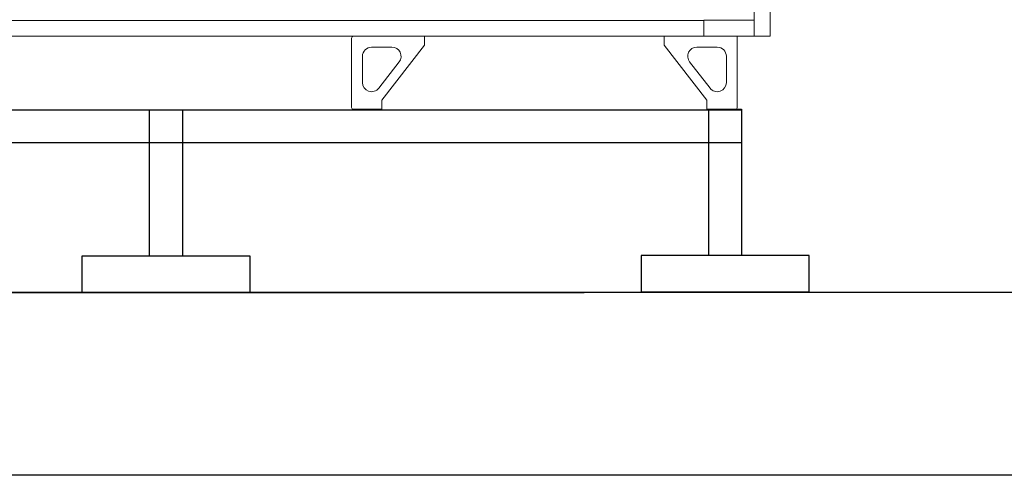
# Model space of a CAD drawing. Header units: millimetres. Extents: x -165365 to -33565, y 7406 to 103342.
# Tile 26 of 256: x -125349 to -123733, y 9548 to 10296. Entities that reach past the tile are written whole.
import ezdxf

# ---------------------------------------------------------------- set-up
doc = ezdxf.new("R2010")
doc.units = ezdxf.units.MM
doc.header["$MEASUREMENT"] = 0
doc.layers.add('___INST__AR_podstawy', color=3, linetype='Continuous')
doc.layers.add('Linia', color=252, linetype='Continuous')
doc.layers.add('Visible', color=7, linetype='Continuous', lineweight=70)

# ---------------------------------------------------------------- blocks, each defined once
blk = doc.blocks.new('VVSA11c_FPVHe_SIDEVIEW_v3')
at = {"color": 7, "linetype": 'Continuous', "lineweight": 0}
for p, q in [((0, 120), (0, 1082)), ((108.9, 145.5), (1891.1, 145.5)), ((2000, 120), (0, 120)), ((54, 3), (54, 120)), ((567.5, 105), (567.5, 120)), ((687.5, 117), (687.5, 3)), ((87, 102), (120.5, 102)), ((174, 105), (104, 15)), ((637.5, 15), (567.5, 105)), ((621, 102), (654.5, 102)), ((72, 43.9), (72, 87)), ((669.5, 87), (669.5, 43.9)), ((132.3, 77.8), (98.8, 34.7)), ((642.7, 34.7), (609.2, 77.8)), ((104, 0), (57, 0)), ((104, 0), (104, 15)), ((637.5, 2), (637.5, 15)), ((637.5, 0), (637.5, 2)), ((684.5, 0), (637.5, 0))]:
    blk.add_line(p, q, dxfattribs=at)
at = {"color": 7, "linetype": 'ByBlock', "lineweight": 0}
blk.add_line((174, 105), (174, 120), dxfattribs=at)
at = {"color": 7, "linetype": 'Continuous', "lineweight": 0}
for centre, radius, start, end in [((684.5, 117), 3, 0, 90), ((87, 87), 15, 90, 180), ((120.5, 87), 15, 322.125, 90), ((621, 87), 15, 90, 217.875), ((654.5, 87), 15, 0, 90), ((87, 43.9), 15, 180, 322.125), ((654.5, 43.9), 15, 217.875, 0), ((57, 3), 3, 180, 270), ((684.5, 3), 3, 270, 0)]:
    blk.add_arc(centre, radius, start, end, dxfattribs=at)
at = {"layer": 'Visible', "color": 7, "lineweight": 0}
for p, q in [((26.5, 120), (26.5, 200.7)), ((26.5, 146.5), (108.2, 146.5)), ((108.2, 146.5), (108.9, 145.7)), ((108.9, 120), (108.9, 145.7))]:
    blk.add_line(p, q, dxfattribs=at)

msp = doc.modelspace()

# ---------------------------------------------------------------- linework, layer by layer
msp.add_line((-143780, 9847.51216, -37024.5871), (-124422.5, 9847.51216, -37024.5871))
at = {"layer": '___INST__AR_podstawy', "elevation": -37024.5871}
for points in [[(-126060.93707, 10093.51216), (-126060.93707, 10147.51216), (-124163.87996, 10147.51216), (-124163.87996, 10093.51216)], [(-125135.98462, 10147.51216), (-125081.98462, 10147.51216), (-125081.98462, 9907.51216), (-125135.98462, 9907.51216)], [(-124217.87996, 10148.57322), (-124163.87996, 10148.57322), (-124163.87996, 9908.57322), (-124217.87996, 9908.57322)], [(-125246.98462, 9847.51216), (-124970.98462, 9847.51216), (-124970.98462, 9907.51216), (-125246.98462, 9907.51216)], [(-124328.87996, 9848.57322), (-124052.87996, 9848.57322), (-124052.87996, 9908.57322), (-124328.87996, 9908.57322)]]:
    msp.add_lwpolyline(points, close=True, dxfattribs=at)
at = {"layer": 'Linia'}
for p, q in [((-122184.169, 9847.51216, -37024.5871), (-132191.901, 9847.51216, -37024.5871)), ((-122184.169, 9547.51216, -37024.5871), (-132191.901, 9547.51216, -37024.5871))]:
    msp.add_line(p, q, dxfattribs=at)

# ---------------------------------------------------------------- block references
at = {"xscale": -1}
msp.add_blockref('VVSA11c_FPVHe_SIDEVIEW_v3', (-124116.90506, 10148.57322, -37024.5871), dxfattribs=at)

doc.saveas('drawing.dxf')
